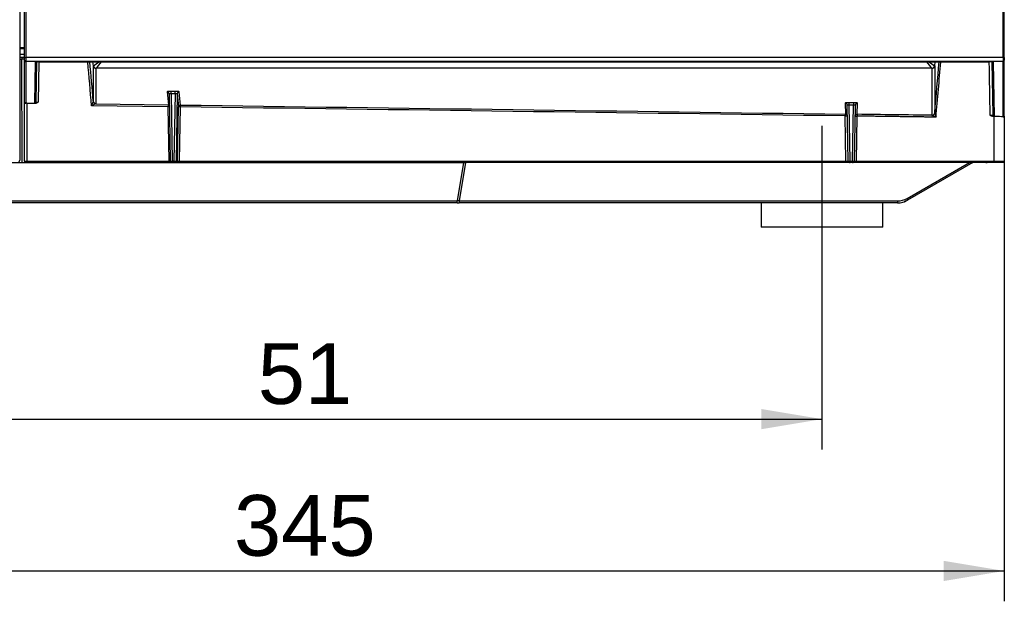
# Model space of a CAD drawing. Header units: millimetres. Extents: x 0 to 592, y 0 to 418.
# Tile 7 of 37: x 132 to 181, y 221 to 249. Entities that reach past the tile are written whole.
import ezdxf
from ezdxf.enums import TextEntityAlignment as Align
from ezdxf.lldxf.tags import DXFTag

# ---------------------------------------------------------------- set-up
doc = ezdxf.new("R2010")
doc.units = ezdxf.units.MM
doc.layers.add('140.966_BW4NEO_C', color=7, linetype='Continuous')
doc.layers.add('Standard', color=7, linetype='Continuous')
doc.styles.add('SEACAD_Arial', font='arial.ttf')
tags = doc.linetypes.add('CENTER2', pattern=[28.575, 19.05, -3.175, 3.175, -3.175]).pattern_tags.tags
tags[10:11] = [DXFTag(74, 4), DXFTag(75, 0), DXFTag(340, '0'), DXFTag(46, 0.0), DXFTag(50, 0.0), DXFTag(44, 0.0), DXFTag(45, 0.0)]
tags[8:9] = [DXFTag(74, 4), DXFTag(75, 0), DXFTag(340, '0'), DXFTag(46, 0.0), DXFTag(50, 0.0), DXFTag(44, 0.0), DXFTag(45, 0.0)]
tags[6:7] = [DXFTag(74, 4), DXFTag(75, 0), DXFTag(340, '0'), DXFTag(46, 0.0), DXFTag(50, 0.0), DXFTag(44, 0.0), DXFTag(45, 0.0)]
tags[4:5] = [DXFTag(74, 4), DXFTag(75, 0), DXFTag(340, '0'), DXFTag(46, 0.0), DXFTag(50, 0.0), DXFTag(44, 0.0), DXFTag(45, 0.0)]
doc.dimstyles.new('ISO', dxfattribs={"dimtxt": 3, "dimasz": 3, "dimexe": 1.5, "dimexo": 0, "dimgap": 0.75, "dimtad": 1, "dimdec": 0, "dimlfac": 5, "dimtxsty": 'SEACAD_Arial', "dimblk1": '_SE_FILLED', "dimblk2": '_SE_FILLED', "dimsah": 1, "dimcen": 1.5, "dimazin": 0, "dimtfac": 0.7, "dimtdec": 3, "dimtmove": 0, "dimatfit": 3, "dimfxl": 1, "dimarcsym": 0})

# ---------------------------------------------------------------- blocks, each defined once
blk = doc.blocks.new('SEANNOT_GROUP1')
at = {"layer": 'Standard', "color": 7, "linetype": 'CENTER2'}
blk.add_line((171.543, 243.986), (171.543, 236.986), dxfattribs=at)
blk = doc.blocks.new('SE')
at = {"layer": '140.966_BW4NEO_C', "color": 7, "linetype": 'Continuous'}
for p, q in [((131.943, 288.986), (131.943, 242.286)), ((132.183, 247.369), (132.183, 254.386)), ((132.243, 254.386), (132.243, 247.369)), ((180.483, 247.369), (180.483, 254.386)), ((180.543, 247.369), (180.543, 254.386)), ((132.183, 247.838), (131.943, 247.838)), ((131.943, 247.818), (132.183, 247.818)), ((131.943, 247.807), (132.183, 247.807)), ((131.943, 247.535), (132.183, 247.535)), ((131.943, 247.384), (132.042, 247.384)), ((132.042, 247.384), (132.174, 247.384)), ((132.042, 247.384), (132.042, 247.287)), ((132.174, 247.384), (132.183, 247.384)), ((131.943, 247.287), (132.042, 247.287)), ((132.197, 247.287), (132.042, 247.287)), ((132.063, 242.184), (132.042, 247.287)), ((132.183, 247.369), (132.243, 247.369)), ((132.183, 247.229), (132.183, 247.369)), ((132.183, 245.166), (132.183, 247.229)), ((180.483, 247.369), (132.243, 247.369)), ((132.243, 247.369), (132.243, 247.17)), ((180.483, 247.17), (132.243, 247.17)), ((132.243, 247.17), (132.243, 245.114)), ((132.715, 247.131), (132.68, 245.119)), ((132.775, 247.152), (132.74, 245.178)), ((132.894, 247.148), (132.858, 245.159)), ((132.916, 247.148), (132.916, 247.148)), ((179.811, 247.148), (132.916, 247.148)), ((132.916, 247.148), (179.811, 247.148)), ((135.578, 246.956), (135.561, 247.148)), ((135.578, 245.208), (135.578, 246.956)), ((177.108, 246.956), (177.125, 247.148)), ((177.108, 246.956), (177.108, 244.636)), ((179.811, 247.148), (179.811, 247.148)), ((179.997, 244.534), (179.952, 247.143)), ((180.057, 244.475), (180.011, 247.131)), ((180.543, 247.369), (180.483, 247.369)), ((180.483, 247.369), (180.483, 247.17)), ((180.483, 244.429), (180.483, 247.17)), ((180.543, 247.369), (180.543, 247.229)), ((180.543, 244.467), (180.543, 247.229)), ((135.717, 245.081), (135.717, 246.828)), ((176.962, 246.836), (135.724, 246.836)), ((176.969, 246.828), (176.969, 244.509)), ((139.22, 245.675), (139.285, 245.027)), ((139.317, 245.598), (139.322, 245.581)), ((139.32, 245.577), (139.378, 242.245)), ((139.615, 245.693), (139.418, 245.693)), ((139.419, 245.595), (139.477, 242.245)), ((139.419, 245.595), (139.616, 245.595)), ((139.616, 245.595), (139.558, 242.245)), ((139.716, 245.578), (139.659, 242.245)), ((139.716, 245.578), (139.782, 244.921)), ((139.882, 245.018), (139.816, 245.675)), ((132.183, 242.246), (132.183, 245.166)), ((132.298, 245.114), (132.724, 245.108)), ((132.298, 245.114), (132.299, 242.243)), ((139.27, 244.932), (135.482, 244.983)), ((135.575, 245.201), (135.578, 245.208)), ((135.708, 245.075), (139.285, 245.027)), ((172.694, 245.111), (172.703, 244.567)), ((172.842, 242.245), (172.794, 245.013)), ((172.893, 245.03), (172.893, 245.128)), ((173.093, 245.128), (172.893, 245.128)), ((172.893, 245.03), (173.093, 245.03)), ((172.942, 242.245), (172.893, 245.03)), ((173.044, 242.245), (173.093, 245.03)), ((173.093, 245.128), (173.093, 245.03)), ((173.144, 242.245), (173.193, 245.013)), ((173.283, 244.559), (173.292, 245.111)), ((139.317, 242.243), (139.27, 244.932)), ((139.737, 242.245), (139.782, 244.921)), ((139.867, 244.924), (139.821, 242.242)), ((172.727, 242.239), (172.688, 244.479)), ((173.268, 244.471), (173.228, 242.239)), ((176.969, 244.508), (176.969, 244.509)), ((177.108, 244.636), (177.108, 244.635)), ((179.962, 244.46), (180.035, 244.459)), ((180.038, 242.238), (180.035, 244.459)), ((180.543, 244.467), (180.543, 242.246)), ((130.462, 242.184), (132.063, 242.184)), ((131.914, 242.314), (131.943, 242.286)), ((132.063, 242.184), (132.217, 242.184)), ((132.217, 242.184), (132.217, 242.191)), ((132.217, 242.184), (153.967, 242.184)), ((132.289, 242.186), (132.243, 242.186)), ((139.308, 242.186), (132.289, 242.186)), ((132.299, 242.243), (139.317, 242.243)), ((139.308, 242.186), (139.389, 242.186)), ((139.438, 242.186), (139.478, 242.186)), ((139.558, 242.245), (139.477, 242.245)), ((139.558, 242.186), (139.478, 242.186)), ((139.558, 242.186), (139.599, 242.186)), ((139.677, 242.186), (139.599, 242.186)), ((139.737, 242.245), (139.659, 242.245)), ((139.677, 242.186), (139.812, 242.186)), ((172.717, 242.186), (139.812, 242.186)), ((139.821, 242.242), (172.727, 242.239)), ((153.545, 240.282), (153.858, 242.184)), ((153.653, 240.28), (153.967, 242.184)), ((172.902, 242.186), (172.942, 242.186)), ((172.942, 242.245), (173.044, 242.245)), ((172.942, 242.245), (172.942, 242.186)), ((173.044, 242.186), (172.942, 242.186)), ((173.017, 242.184), (172.97, 242.184)), ((173.044, 242.245), (173.044, 242.186)), ((173.044, 242.186), (173.084, 242.186)), ((178.83, 242.184), (173.112, 242.184)), ((173.219, 242.186), (173.124, 242.186)), ((180.028, 242.186), (173.219, 242.186)), ((173.228, 242.239), (180.038, 242.238)), ((175.742, 240.401), (178.83, 242.184)), ((178.987, 242.176), (175.769, 240.318)), ((178.97, 242.184), (178.83, 242.184)), ((179.624, 242.184), (178.97, 242.184)), ((179.624, 242.184), (179.624, 242.186)), ((179.624, 242.184), (179.701, 242.184)), ((179.701, 242.184), (179.701, 242.186)), ((180.483, 242.186), (180.028, 242.186)), ((180.446, 242.204), (180.251, 242.199)), ((153.533, 240.184), (116.713, 240.184)), ((116.725, 240.282), (153.545, 240.282)), ((153.533, 240.184), (153.63, 240.184)), ((153.653, 240.28), (153.545, 240.282)), ((175.269, 240.184), (153.63, 240.184)), ((153.653, 240.28), (175.292, 240.28)), ((168.543, 240.184), (168.543, 238.986)), ((174.543, 238.986), (174.543, 240.184)), ((175.689, 240.28), (175.609, 240.243)), ((174.543, 238.986), (168.543, 238.986))]:
    blk.add_line(p, q, dxfattribs=at)
for centre, radius, start, end in [((66.325, 240.382), 69.31, 3.80669, 5.60319), ((133.302, 250.51), 4.221, 302.7719, 307.0705), ((131.105, 250.936), 6.176, 318.4057, 322.1411), ((180.826, 250.345), 5.22, 217.8216, 222.2436), ((179.811, 251.056), 4.911, 232.7979, 236.4903), ((132.238, 245.168), 0.0551, 182.5654, 275.1867), ((132.713, 245.34), 0.232, 272.8697, 308.8539), ((136.541, 244.662), 1.107, 150.8626, 163.134), ((136.371, 243.126), 2.059, 108.7767, 115.5799), ((176.969, 244.649), 0.14, 269.8996, 354.8771), ((176.969, 244.648), 0.14, 270.1692, 354.3834), ((175.73, 241.417), 3.331, 64.3101, 68.1512), ((178.558, 244.952), 1.484, 192.3511, 201.0894), ((179.983, 244.697), 0.238, 232.0333, 264.8488), ((132.243, 242.246), 0.06, 179.999, 270), ((132.26, 243.186), 0.943, 265.3265, 272.3725), ((139.359, 243.138), 0.896, 267.3432, 271.2893), ((139.428, 244.732), 2.488, 268.8622, 271.1447), ((139.438, 242.246), 0.06, 181, 210.8426), ((139.436, 242.242), 0.056, 177.5961, 250.6346), ((139.438, 242.246), 0.06, 249.916, 270), ((139.608, 244.849), 2.605, 268.8908, 271.1092), ((139.797, 242.926), 0.684, 264.9934, 272.0432), ((172.892, 244.782), 2.538, 268.8713, 271.1287), ((172.902, 242.246), 0.06, 181, 270), ((173.094, 244.782), 2.538, 268.8713, 271.1287), ((173.084, 242.246), 0.06, 270, 359), ((178.854, 242.667), 0.509, 279.7091, 285.1597), ((179.017, 242.124), 0.06, 90, 120), ((180.165, 250.232), 7.995, 269.0893, 272.7131), ((180.483, 242.246), 0.06, 270, 0), ((175.269, 241.184), 1, 270, 300), ((175.292, 241.18), 0.9, 270, 300), ((175.269, 241.184), 1, 288.3969, 289.8662)]:
    blk.add_arc(centre, radius, start, end, dxfattribs=at)
for centre, major_axis, ratio, start_param, end_param in [((132.174, 247.284), (0, 0.1), 0.227636, 5.884335, 6.283185), ((132.243, 247.229), (-0.06, 0), 0.996195, 0, 1.570814), ((132.715, 247.191), (-0.06, 0.001), 0.996194, 1.588183, 2.523932), ((132.915, 247.131), (0.2, 0), 0.087355, 1.569567, 3.140058), ((98.438, 414.508), (253.56, -2897.983), 0.007659, 1.511673, 1.512344), ((136.239, 246.967), (-0.661, -0.012), 0.051324, 6.119738, 6.279078), ((135.717, 246.968), (0.14, 0), 0.996195, 3.229193, 4.712389), ((135.724, 246.975), (-0.067, 0.123), 0.983794, 1.17717, 2.633995), ((176.962, 246.975), (-0.067, -0.123), 0.983794, 0.507597, 1.964422), ((176.969, 246.968), (0.14, 0), 0.996195, 4.712389, 6.195585), ((176.447, 246.967), (0.661, -0.012), 0.051324, 0.004107, 0.163447), ((126.194, -85.421), (254.401, 2908.156), 0.007571, -1.456395, -1.455526), ((126.51, -92.955), (257.608, 2939.62), 0.00717, -1.455147, -1.454212), ((193.009, 1950.593), (228.492, -13605.523), 0.003098, -1.445316, -1.445121), ((179.811, 247.131), (0.2, 0), 0.087355, 0.001534, 1.572026), ((180.011, 247.191), (0.06, 0.001), 0.996194, 4.122553, 4.695002), ((180.483, 247.229), (0.06, 0), 0.996195, 4.712389, 6.283185), ((136.239, 246.828), (0.522, -0.001), 0.088151, 2.982372, 3.141712), ((176.447, 246.828), (-0.522, -0.001), 0.088151, 3.141474, 3.300814), ((139.42, 245.675), (0.2, 0), 0.087621, 1.581452, 3.150431), ((139.22, 245.575), (-0.0995, -0.01), 0.996156, 3.141593, 4.612404), ((139.22, 245.575), (-0.0995, -0.01), 0.996156, 3.05836, 3.141593), ((139.418, 245.593), (-0.0001, 0.1), 0.00881, 4.729835, 6.195915), ((139.616, 245.675), (0.2, 0), 0.087624, 0.00881, 1.577762), ((139.615, 245.593), (-0.0001, 0.1), 0.00881, 4.729835, 6.195915), ((139.816, 245.576), (-0.0995, -0.01), 0.996156, 4.612404, 6.164912), ((132.283, 245.106), (-0.1, 0), 0.087858, 4.558606, 5.123897), ((132.68, 245.179), (-0.06, 0.001), 0.996194, 1.588183, 3.141593), ((135.708, 245.215), (-0.042, 0.134), 0.959488, 1.379904, 2.827098), ((135.717, 245.221), (-0.14, 0), 0.996195, 0.087601, 1.570796), ((139.285, 244.927), (-0.0995, -0.01), 0.996156, 4.150658, 4.612404), ((139.882, 244.919), (0.0995, 0.01), 0.996156, 1.470811, 3.02332), ((139.882, 244.919), (0.0014, 0.1), 0.154369, 0.088328, 1.519067), ((172.894, 245.111), (0.2, 0), 0.087622, 1.572645, 3.143136), ((172.694, 245.011), (-0.1, -0.0017), 0.996194, 3.141593, 4.695002), ((173.092, 245.111), (-0.2, 0), 0.087622, 3.140049, 4.710541), ((173.292, 245.011), (-0.1, 0.0017), 0.996194, 4.729776, 6.283185), ((139.285, 244.927), (-0.1, -0.0018), 0.056012, 4.233127, 4.865458), ((139.882, 244.919), (-0.1, 0.0017), 0.051826, 4.867338, 6.272835), ((172.703, 244.468), (0.0014, 0.1), 0.156122, 0.088353, 1.454328), ((172.703, 244.468), (0.1, 0.0017), 0.996194, 0, 1.553409), ((173.283, 244.46), (0.1, -0.0017), 0.996194, 1.588183, 3.141593), ((173.283, 244.46), (0.0014, 0.1), 0.156153, 0.088353, 1.453192), ((-1770.437, -822.908), (15075.558, -67.788), 0.071984, 1.441582, 1.441828), ((180.057, 244.535), (0.06, 0.001), 0.996194, 3.141593, 4.695002), ((179.943, 244.406), (0.6, 0), 0.089346, 0.451027, 1.416985), ((131.843, 242.286), (-0.0708, 0.0708), 0.999315, 2.356537, 3.926648), ((139.478, 242.246), (0, 0.06), 0.008797, 1.58825, 3.141593), ((139.558, 242.246), (0, 0.06), 0.008797, 1.58825, 3.141593), ((139.599, 242.246), (0, 0.06), 0.999947, 3.141593, 4.694936), ((139.677, 242.246), (0, 0.06), 0.999947, 3.141593, 4.694936), ((178.97, 242.124), (0, -0.06), 0.704866, 3.141593, 3.947873), ((180.028, 242.246), (0, -0.06), 0.158879, 0.000034, 1.437913), ((153.533, 240.284), (0, -0.1), 0.121869, 0, 1.553343), ((153.63, 240.284), (0, -0.1), 0.227636, 0, 1.53589), ((175.269, 240.284), (0, -0.1), 0.227636, 0, 1.53589), ((175.575, 240.337), (-0.034, 0.094), 0.6999, 3.141593, 3.752403), ((175.719, 240.404), (0.05, -0.0866), 0.181459, 0, 1.426322)]:
    blk.add_ellipse(centre, major_axis=major_axis, ratio=ratio, start_param=start_param, end_param=end_param, dxfattribs=at)
for points, knots in [([(132.77, 247.155), (132.772, 247.153), (132.776, 247.151), (132.79, 247.15), (132.806, 247.149), (132.817, 247.149)], [0.4042778, 0.4042778, 0.4042778, 0.4042778, 0.536805, 0.753022, 1, 1, 1, 1]), ([(132.74, 245.178), (132.74, 245.177), (132.741, 245.176), (132.743, 245.174), (132.747, 245.172), (132.752, 245.17), (132.758, 245.169), (132.763, 245.168), (132.768, 245.166), (132.779, 245.165), (132.798, 245.162), (132.827, 245.16), (132.848, 245.16), (132.858, 245.159)], [0, 0, 0, 0, 0.0849, 0.165065, 0.239429, 0.307133, 0.367534, 0.420186, 0.464808, 0.501246, 0.678483, 0.845881, 1, 1, 1, 1]), ([(139.285, 245.027), (139.284, 245.026), (139.283, 245.025), (139.281, 245.021), (139.279, 245.016), (139.278, 245.011), (139.277, 245.006), (139.276, 245.001), (139.274, 244.992), (139.272, 244.977), (139.27, 244.955), (139.27, 244.94), (139.27, 244.932)], [0, 0, 0, 0, 0.099697, 0.190017, 0.270929, 0.342422, 0.404499, 0.457174, 0.500466, 0.676273, 0.842677, 1, 1, 1, 1]), ([(172.688, 244.479), (172.693, 244.48), (172.702, 244.48), (172.716, 244.48), (172.73, 244.48), (172.744, 244.479), (172.757, 244.479), (172.771, 244.478), (172.786, 244.476), (172.8, 244.473), (172.802, 244.471), (172.803, 244.469)], [0, 0, 0, 0, 0.082108, 0.164686, 0.247783, 0.33145, 0.415735, 0.500683, 0.642123, 0.808551, 1, 1, 1, 1]), ([(173.183, 244.461), (173.183, 244.462), (173.183, 244.463), (173.186, 244.464), (173.19, 244.466), (173.195, 244.467), (173.201, 244.468), (173.21, 244.469), (173.224, 244.47), (173.245, 244.471), (173.26, 244.471), (173.268, 244.471)], [0, 0, 0, 0, 0.09855, 0.191042, 0.27747, 0.357836, 0.432151, 0.500429, 0.672032, 0.838483, 1, 1, 1, 1]), ([(179.837, 244.509), (179.842, 244.509), (179.853, 244.509), (179.87, 244.509), (179.887, 244.509), (179.905, 244.51), (179.921, 244.511), (179.937, 244.512), (179.95, 244.514), (179.963, 244.517), (179.978, 244.521), (179.994, 244.526), (179.996, 244.531), (179.997, 244.534)], [0, 0, 0, 0, 0.066745, 0.135726, 0.206629, 0.279051, 0.352518, 0.426519, 0.500537, 0.556801, 0.663057, 0.814632, 1, 1, 1, 1]), ([(180.057, 244.475), (180.058, 244.47), (180.027, 244.464), (179.971, 244.46), (179.962, 244.46)], [0, 0, 0, 0, 0.840817, 1, 1, 1, 1]), ([(180.483, 244.429), (180.503, 244.425), (180.518, 244.43), (180.533, 244.442), (180.537, 244.446), (180.541, 244.454), (180.542, 244.456), (180.543, 244.461), (180.543, 244.464), (180.543, 244.467)], [0, 0, 0, 0, 0.5, 0.5, 0.75, 0.75, 0.875, 0.875, 1, 1, 1, 1]), ([(132.299, 242.243), (132.299, 242.228), (132.298, 242.213), (132.294, 242.192), (132.292, 242.186), (132.289, 242.186)], [0, 0, 0, 0, 0.5, 0.5, 1, 1, 1, 1]), ([(139.308, 242.186), (139.31, 242.186), (139.313, 242.192), (139.316, 242.213), (139.317, 242.227), (139.317, 242.243)], [0, 0, 0, 0, 0.5, 0.5, 1, 1, 1, 1]), ([(139.812, 242.186), (139.814, 242.186), (139.816, 242.191), (139.82, 242.213), (139.821, 242.229), (139.821, 242.242)], [0, 0, 0, 0, 0.5, 0.5, 1, 1, 1, 1]), ([(172.727, 242.239), (172.726, 242.225), (172.725, 242.211), (172.722, 242.191), (172.719, 242.186), (172.717, 242.186)], [0, 0, 0, 0, 0.5, 0.5, 1, 1, 1, 1]), ([(172.855, 242.186), (172.852, 242.186), (172.816, 242.186), (172.763, 242.186), (172.717, 242.186)], [0.4576365, 0.4576365, 0.4576365, 0.4576365, 0.5, 1, 1, 1, 1]), ([(172.727, 242.239), (172.729, 242.239), (172.734, 242.238), (172.753, 242.238), (172.782, 242.238), (172.81, 242.239), (172.828, 242.241), (172.84, 242.243), (172.841, 242.244), (172.842, 242.245)], [0, 0, 0, 0, 0.045722, 0.091473, 0.314017, 0.542539, 0.672064, 0.82454, 1, 1, 1, 1]), ([(173.144, 242.245), (173.144, 242.244), (173.145, 242.244), (173.148, 242.243), (173.152, 242.242), (173.158, 242.241), (173.165, 242.241), (173.173, 242.24), (173.181, 242.24), (173.19, 242.239), (173.2, 242.239), (173.209, 242.239), (173.219, 242.239), (173.225, 242.239), (173.228, 242.239)], [0, 0, 0, 0, 0.100431, 0.197705, 0.291834, 0.38283, 0.470706, 0.555476, 0.637159, 0.715773, 0.791338, 0.863879, 0.933423, 1, 1, 1, 1]), ([(173.228, 242.239), (173.228, 242.224), (173.227, 242.21), (173.223, 242.191), (173.221, 242.186), (173.219, 242.186)], [0, 0, 0, 0, 0.5, 0.5, 1, 1, 1, 1]), ([(178.94, 242.165), (178.935, 242.164), (178.925, 242.163), (178.91, 242.163), (178.893, 242.164), (178.874, 242.169), (178.853, 242.175), (178.838, 242.181), (178.83, 242.184)], [0, 0, 0, 0, 0.134346, 0.280807, 0.440105, 0.612796, 0.799315, 1, 1, 1, 1])]:
    blk.add_open_spline(points, degree=3, knots=knots, dxfattribs=at)
for points in [[(139.32, 245.577), (139.319, 245.582), (139.341, 245.592), (139.392, 245.595), (139.419, 245.595)], [(139.616, 245.595), (139.642, 245.595), (139.694, 245.592), (139.716, 245.583), (139.716, 245.578)], [(132.725, 245.108), (132.695, 245.112), (132.68, 245.115), (132.68, 245.119)], [(135.717, 245.081), (135.717, 245.079), (135.714, 245.077), (135.708, 245.075)], [(139.882, 245.018), (150.824, 244.869), (161.765, 244.718), (172.703, 244.567)], [(172.794, 245.013), (172.794, 245.018), (172.815, 245.027), (172.867, 245.031), (172.893, 245.03)], [(173.093, 245.03), (173.119, 245.031), (173.171, 245.027), (173.193, 245.018), (173.193, 245.013)], [(172.688, 244.479), (161.749, 244.629), (150.809, 244.777), (139.867, 244.924)]]:
    blk.add_open_spline(points, degree=3, dxfattribs=at)
blk.add_rational_spline([(177.174, 244.418), (175.221, 244.445), (173.268, 244.471)], [1, 1.00000003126, 1], degree=2, dxfattribs=at)
blk = doc.blocks.new('DMBLK3')
at = {"layer": 'Standard', "linetype": 'Continuous'}
for points in [[(123.543, 229.003), (123.543, 230.003), (120.543, 229.503)], [(168.543, 229.003), (171.543, 229.503), (168.543, 230.003)]]:
    blk.add_hatch(color=7, dxfattribs=at).paths.add_polyline_path(points)
at = {"layer": 'Standard', "color": 7, "linetype": 'Continuous'}
for p, q in [((120.543, 236.986), (120.543, 228.003)), ((171.543, 236.986), (171.543, 228.003)), ((120.543, 229.503), (171.543, 229.503))]:
    blk.add_line(p, q, dxfattribs=at)
at = {"layer": 'Standard', "color": 7, "linetype": 'Continuous', "style": 'SEACAD_Arial'}
blk.add_text('51', height=3, dxfattribs=at).set_placement((143.695, 233.253), align=Align.TOP_LEFT)
blk = doc.blocks.new('_SE_FILLED')
at = {"color": 0}
blk.add_line((0, 0), (-1, 0), dxfattribs=at)
blk.add_solid([(0, 0), (-1, -0.1665), (-1, 0.1665), (0, 0)], dxfattribs=at)
blk = doc.blocks.new('DMBLK4')
at = {"layer": 'Standard', "linetype": 'Continuous'}
for points in [[(114.543, 221.503), (114.543, 222.503), (111.543, 222.003)], [(177.543, 221.503), (180.543, 222.003), (177.543, 222.503)]]:
    blk.add_hatch(color=7, dxfattribs=at).paths.add_polyline_path(points)
at = {"layer": 'Standard', "color": 7, "linetype": 'Continuous'}
for p, q in [((111.543, 242.286), (111.543, 220.503)), ((180.543, 242.246), (180.543, 220.503)), ((111.543, 222.003), (180.543, 222.003))]:
    blk.add_line(p, q, dxfattribs=at)
at = {"layer": 'Standard', "color": 7, "linetype": 'Continuous', "style": 'SEACAD_Arial'}
blk.add_text('345', height=3, dxfattribs=at).set_placement((142.521, 225.753), align=Align.TOP_LEFT)

msp = doc.modelspace()

# ---------------------------------------------------------------- block references
at = {"layer": 'Standard'}
for name in ['SE', 'SEANNOT_GROUP1']:
    msp.add_blockref(name, (0, 0), dxfattribs=at)

# ---------------------------------------------------------------- dimensions: what is measured, and where the dimension line sits
at = {"layer": 'Standard', "color": 7, "linetype": 'Continuous'}
for base, p1, p2, angle, override, picture, middle in [((111.5432, 222.0025), (111.5432, 242.2857), (180.5432, 242.2457), 359.96681, {"dimdec": 2}, 'DMBLK4', (146.0432, 222.0025)), ((120.5432, 229.5025), (120.5432, 236.9857), (171.5432, 236.9857), 0, {"dimdec": 2, "dimlfac": 1}, 'DMBLK3', (146.0432, 229.5025))]:
    dim = msp.add_linear_dim(base=base, p1=p1, p2=p2, angle=angle, text='\\A1;<>', dimstyle='ISO', override=override, dxfattribs=at)
    dim.commit()
    dim.dimension.update_dxf_attribs({"geometry": picture, "text_midpoint": middle, "dimtype": 161})

doc.saveas('drawing.dxf')
